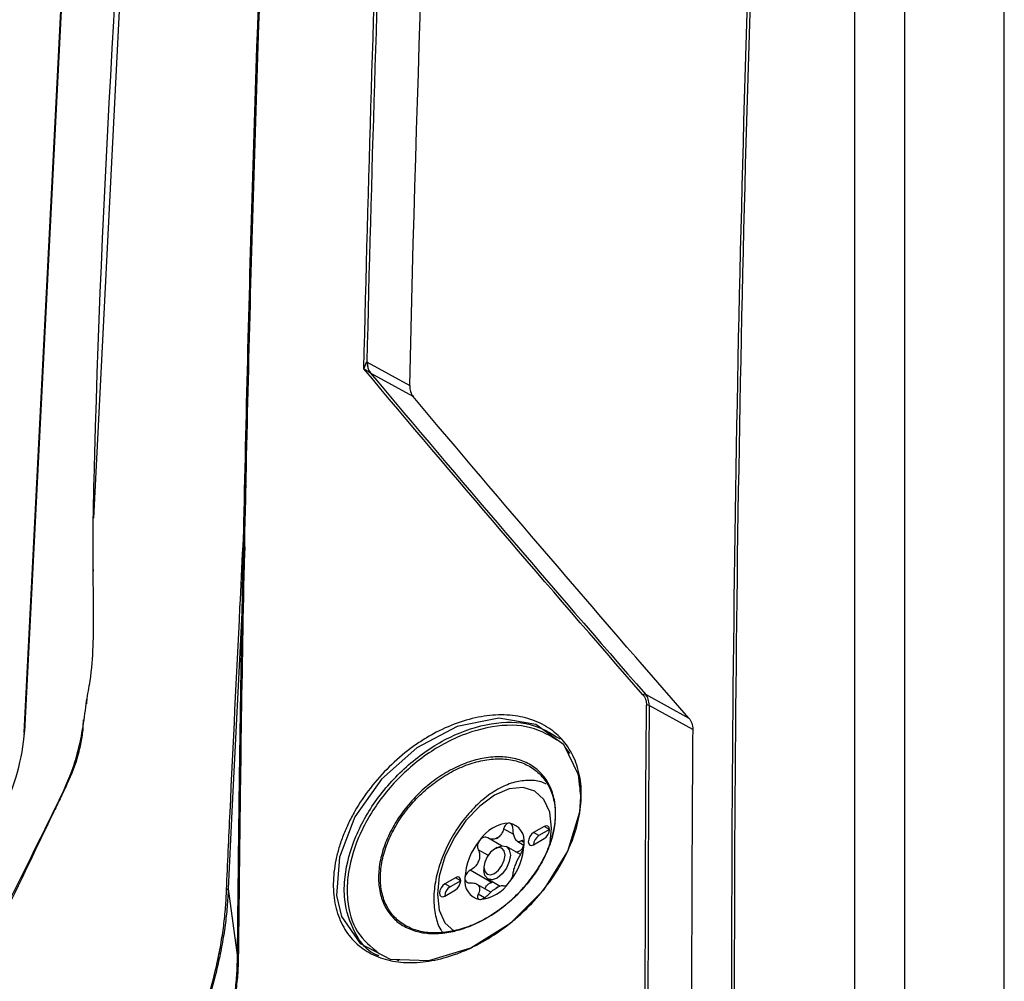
# Model space of a CAD drawing. Header units: millimetres. Extents: x 156 to 887, y -58 to 920.
# Tile 63 of 118: x 774 to 807, y 150 to 182. Entities that reach past the tile are written whole.
import ezdxf

# ---------------------------------------------------------------- set-up
doc = ezdxf.new("R2010")
doc.units = ezdxf.units.MM

msp = doc.modelspace()

# ---------------------------------------------------------------- linework, layer by layer
at = {"color": 7, "linetype": 'Continuous', "lineweight": 25}
for p, q in [((807.3, 138.506), (807.3, 247.16)), ((778.607, 239.828), (774.493, 158.47)), ((778.629, 239.858), (774.515, 158.5)), ((785.983, 170.859), (787.402, 170.075)), ((787.52, 169.701), (786.087, 170.492)), ((776.812, 163.791), (776.819, 163.923)), ((776.599, 159.429), (776.61, 159.637)), ((795.288, 159.747), (796.743, 158.944)), ((796.873, 158.563), (795.416, 159.367)), ((792.756, 157.757), (792.599, 157.971)), ((793.09, 156.506), (793.09, 156.481)), ((793.13, 156.31), (793.112, 156.477)), ((791.901, 155.321), (791.547, 155.117)), ((792.078, 155.219), (791.724, 155.015)), ((792.078, 155.219), (791.901, 155.321)), ((790.469, 154.672), (790.011, 154.936)), ((791.724, 155.015), (791.547, 155.117)), ((791.547, 154.709), (791.901, 154.913)), ((790.328, 154.617), (790.239, 154.566)), ((791.106, 154.379), (790.64, 154.648)), ((791, 154.827), (791.226, 154.696)), ((789.886, 153.954), (789.886, 153.852)), ((788.931, 153.607), (788.578, 153.403)), ((789.108, 153.505), (788.931, 153.607)), ((790.134, 153.448), (789.429, 153.855)), ((790.015, 153.565), (790.43, 153.326)), ((781.329, 153.236), (781.639, 150.939)), ((788.754, 153.301), (788.578, 153.403)), ((789.108, 153.505), (788.754, 153.301)), ((790.114, 153.122), (789.64, 153.395)), ((790.134, 153.448), (790.178, 153.471)), ((788.578, 152.994), (788.931, 153.198)), ((786.918, 150.877), (787.039, 150.84))]:
    msp.add_line(p, q, dxfattribs=at)
at = {"color": 8, "linetype": 'Continuous', "lineweight": 25}
for p, q in [((780.632, 240.999), (776.821, 165.638)), ((781.872, 164.337), (781.882, 164.331)), ((776.479, 158.888), (776.468, 158.654)), ((790.882, 155.05), (790.546, 155.244)), ((790.022, 154.355), (789.696, 154.543)), ((791.222, 154.782), (791.128, 154.836)), ((789.901, 152.935), (789.696, 153.054))]:
    msp.add_line(p, q, dxfattribs=at)
at = {"color": 7, "linetype": 'Continuous', "lineweight": 25, "flags": 128}
for points in [[(803.965, 248.519), (803.965, 208.511), (803.965, 140.248)], [(802.303, 141.042), (802.303, 154.682), (802.303, 212.516), (802.303, 224.065), (802.303, 231.294), (802.303, 238.523), (802.303, 240.371)], [(781.888, 164.676), (781.791, 162.686), (781.455, 155.826), (781.329, 153.236), (781.329, 153.236), (781.329, 153.236)], [(793.095, 156.635), (793.051, 157.044), (792.555, 158.062), (792.55, 158.068), (791.624, 158.736), (790.383, 158.945), (788.994, 158.666), (787.636, 157.95), (786.457, 156.9), (785.57, 155.64), (785.052, 154.299), (784.957, 153.016), (785.12, 152.31), (785.739, 151.401), (786.751, 150.883), (788.044, 150.836), (789.451, 151.264), (790.788, 152.096), (791.903, 153.214), (792.694, 154.49), (793.092, 155.806), (793.13, 156.31), (793.13, 156.31)], [(774.482, 158.126), (774.483, 158.136), (774.508, 158.44)], [(791.901, 154.913), (791.969, 154.968), (792.026, 155.045), (792.064, 155.133), (792.078, 155.219), (792.064, 155.289), (792.026, 155.334), (791.969, 155.345), (791.901, 155.321)], [(791.547, 155.117), (791.48, 155.062), (791.422, 154.985), (791.384, 154.897), (791.371, 154.811), (791.384, 154.741), (791.422, 154.696), (791.48, 154.685), (791.547, 154.709)], [(790.239, 153.749), (790.375, 153.859), (790.489, 154.013), (790.566, 154.19), (790.593, 154.362), (790.566, 154.503), (790.489, 154.591), (790.375, 154.613), (790.239, 154.566), (790.104, 154.457), (789.989, 154.302), (789.913, 154.125), (789.886, 153.954), (789.913, 153.813), (789.989, 153.725), (790.104, 153.702), (790.239, 153.749)], [(790.328, 154.617), (790.328, 154.617), (790.497, 154.676), (790.64, 154.648), (790.736, 154.538), (790.77, 154.362), (790.736, 154.147), (790.64, 153.926), (790.497, 153.733), (790.328, 153.596), (790.328, 153.596)], [(788.931, 153.198), (788.999, 153.253), (789.056, 153.33), (789.094, 153.419), (789.108, 153.505), (789.094, 153.575), (789.056, 153.619), (788.999, 153.63), (788.931, 153.607)], [(790.328, 153.596), (790.158, 153.538), (790.015, 153.565), (789.919, 153.676), (789.886, 153.852)], [(781.329, 153.236), (781.329, 153.236), (781.329, 153.236)], [(788.578, 153.403), (788.51, 153.348), (788.453, 153.271), (788.414, 153.182), (788.401, 153.096), (788.414, 153.026), (788.453, 152.982), (788.51, 152.971), (788.578, 152.994)]]:
    msp.add_lwpolyline(points, dxfattribs=at)
at = {"color": 8, "linetype": 'Continuous', "lineweight": 25, "flags": 128}
msp.add_lwpolyline([(792.09, 154.674), (792.151, 155.262), (792.086, 155.795), (791.895, 156.218), (791.591, 156.5), (791.195, 156.622), (790.734, 156.576), (790.239, 156.366), (789.744, 156.005), (789.283, 155.518), (788.887, 154.939), (788.583, 154.306), (788.392, 153.663), (788.327, 153.054), (788.392, 152.52), (788.583, 152.098), (788.887, 151.816), (788.916, 151.8)], dxfattribs=at)
at = {"color": 7, "linetype": 'Continuous', "lineweight": 25}
for centre, radius, start, end in [((786.605, 170.861), 0.636, 179.4866, 215.3126), ((786.589, 170.833), 0.607, 177.5914, 214.2553), ((795.263, 159.674), 0.0771, 71.0273, 137.2788), ((795.363, 159.263), 0.117, 63.0651, 108.0764), ((767.451, 159.037), 7.084, 333.3208, 355.6556), ((774.53, 158.47), 0.0366, 180.3087, 233.8602), ((790.811, 154.158), 1.278, 93.4295, 146.5651), ((790.622, 154.828), 0.616, 350.7481, 79.4532), ((791.396, 153.487), 2.149, 140.2279, 177.3607), ((790.806, 154.107), 0.957, 117.8394, 122.1552), ((790.077, 155.369), 0.502, 295.8812, 304.1134), ((790.615, 154.645), 0.409, 31.297, 38.9043), ((791.123, 155.002), 0.215, 207.8531, 222.3482), ((791.919, 154.698), 0.372, 121.6059, 178.3994), ((789.083, 154.828), 2.149, 320.2279, 357.3607), ((791.236, 153.569), 1.641, 157.2886, 160.3001), ((788.905, 154.473), 0.861, 335.9222, 341.6664), ((789.419, 154.645), 1.641, 337.2886, 340.3001), ((791.75, 153.74), 0.861, 155.9222, 161.6664), ((789.857, 153.487), 0.616, 170.7481, 259.4532), ((788.949, 152.984), 0.372, 121.6059, 178.3994), ((790.04, 153.569), 0.409, 211.297, 218.9043), ((789.532, 153.211), 0.215, 27.8531, 42.3482), ((789.668, 154.158), 1.278, 273.4295, 326.5651), ((789.85, 154.107), 0.957, 297.8394, 302.1552), ((790.578, 152.845), 0.502, 115.8812, 124.1134)]:
    msp.add_arc(centre, radius, start, end, dxfattribs=at)
at = {"color": 8, "linetype": 'Continuous', "lineweight": 25}
msp.add_arc((774.531, 158.465), 0.0386, 115.061, 172.9877, dxfattribs=at)
at = {"color": 7, "linetype": 'Continuous', "lineweight": 25}
for points, knots in [([(785.87, 170.628), (786.155, 183.094), (786.64, 195.44), (788.005, 219.89), (788.886, 231.988), (789.965, 243.956)], [0, 0, 0, 0, 0.5, 0.5, 1, 1, 1, 1]), ([(790.059, 243.945), (788.984, 232.017), (788.105, 219.96), (786.741, 195.593), (786.256, 183.289), (785.969, 170.866)], [0, 0, 0, 0, 0.5, 0.5, 1, 1, 1, 1]), ([(781.639, 150.939), (781.649, 151.914), (781.659, 152.886), (781.68, 154.83), (781.691, 155.801), (781.729, 158.713), (781.761, 160.653), (781.869, 166.464), (781.959, 170.327), (782.283, 181.884), (782.572, 189.543), (783.296, 204.768), (783.731, 212.334), (784.494, 223.609), (784.766, 227.355), (785.201, 232.956), (785.35, 234.82), (785.661, 238.544), (785.823, 240.403), (785.983, 242.257)], [0, 0, 0, 0, 0.03125, 0.03125, 0.0625, 0.0625, 0.125, 0.125, 0.25, 0.25, 0.5, 0.5, 0.75, 0.75, 0.875, 0.875, 0.9375, 0.9375, 1, 1, 1, 1]), ([(786.014, 242.287), (785.854, 240.435), (785.693, 238.578), (785.382, 234.858), (785.233, 232.996), (784.797, 227.398), (784.524, 223.653), (783.761, 212.381), (783.325, 204.816), (782.601, 189.59), (782.313, 181.929), (781.99, 170.366), (781.902, 166.501), (781.793, 160.685), (781.761, 158.743), (781.723, 155.827), (781.711, 154.855), (781.689, 152.908), (781.678, 151.933), (781.667, 150.957)], [0, 0, 0, 0, 0.0625, 0.0625, 0.125, 0.125, 0.25, 0.25, 0.5, 0.5, 0.75, 0.75, 0.875, 0.875, 0.9375, 0.9375, 0.96875, 0.96875, 1, 1, 1, 1]), ([(776.81, 164.035), (776.809, 164.246), (776.801, 165.189), (777.022, 175.665), (778.754, 201.383), (779.893, 226.015), (780.586, 240.988)], [0, 0, 0, 0, 0.008522, 0.038091, 0.415315, 1, 1, 1, 1]), ([(798.182, 148.235), (798.171, 156.083), (798.247, 163.891), (798.573, 179.421), (798.823, 187.143), (799.833, 210.183), (800.853, 225.376), (802.218, 240.379)], [0, 0, 0, 0, 0.25, 0.25, 0.5, 0.5, 1, 1, 1, 1]), ([(802.303, 240.371), (800.938, 225.369), (799.917, 210.177), (798.906, 187.138), (798.656, 179.416), (798.33, 163.887), (798.254, 156.079), (798.265, 148.231)], [0, 0, 0, 0, 0.5, 0.5, 0.75, 0.75, 1, 1, 1, 1]), ([(787.402, 170.075), (787.637, 180.229), (788.003, 190.302), (789, 210.29), (789.63, 220.198), (790.392, 230.021)], [0, 0, 0, 0, 0.5, 0.5, 1, 1, 1, 1]), ([(785.969, 170.866), (785.961, 170.863), (785.956, 170.855), (785.945, 170.839), (785.94, 170.83), (785.926, 170.802), (785.918, 170.782), (785.895, 170.719), (785.882, 170.675), (785.87, 170.628)], [0, 0, 0, 0, 0.125, 0.125, 0.25, 0.25, 0.5, 0.5, 1, 1, 1, 1]), ([(786.086, 170.493), (786.075, 170.501), (786.064, 170.508), (786.044, 170.522), (786.034, 170.528), (786.006, 170.546), (785.988, 170.558), (785.935, 170.59), (785.902, 170.61), (785.87, 170.628)], [0, 0, 0, 0, 0.125, 0.125, 0.25, 0.25, 0.5, 0.5, 1, 1, 1, 1]), ([(787.402, 170.075), (787.401, 170.001), (787.41, 169.932), (787.45, 169.805), (787.48, 169.749), (787.52, 169.701)], [0, 0, 0, 0, 0.5, 0.5, 1, 1, 1, 1]), ([(781.271, 153.211), (781.311, 154.073), (781.457, 157.224), (781.678, 161.74), (781.859, 165.4), (781.927, 166.778)], [0, 0, 0, 0, 0.190392, 0.695356, 1, 1, 1, 1]), ([(732.615, 122.278), (732.801, 122.119), (733.174, 121.803), (733.876, 121.819), (734.629, 122.065), (735.416, 122.511), (744.668, 128.12), (754.481, 133.669), (764.808, 139.464), (766.598, 140.467), (767.842, 141.307), (768.539, 141.944), (769.4, 143.143), (770.12, 144.547), (770.812, 146.067), (772.384, 149.481), (773.977, 152.814), (775.604, 156.038), (776.077, 157.061), (776.427, 158.243), (776.517, 158.956), (776.589, 159.521)], [0, 0, 0, 0, 0.018571, 0.037138, 0.046372, 0.064901, 0.083503, 0.595226, 0.646151, 0.697026, 0.701217, 0.719879, 0.738542, 0.762376, 0.78636, 0.810348, 0.92362, 0.943887, 0.964015, 0.971484, 1, 1, 1, 1]), ([(795.206, 159.727), (795.246, 159.681), (795.276, 159.628), (795.317, 159.508), (795.327, 159.444), (795.326, 159.374)], [0, 0, 0, 0, 0.5, 0.5, 1, 1, 1, 1]), ([(795.416, 159.367), (795.416, 159.443), (795.406, 159.512), (795.362, 159.641), (795.33, 159.698), (795.288, 159.747)], [0, 0, 0, 0, 0.5, 0.5, 1, 1, 1, 1]), ([(793.145, 156.378), (793.144, 156.249), (793.136, 156.117), (793.106, 155.85), (793.084, 155.715), (792.998, 155.31), (792.915, 155.038), (792.75, 154.629), (792.689, 154.492), (792.554, 154.222), (792.482, 154.089), (792.248, 153.695), (792.071, 153.439), (791.675, 152.945), (791.462, 152.714), (791.121, 152.388), (791.004, 152.284), (790.762, 152.081), (790.638, 151.984), (790.262, 151.71), (790.004, 151.548), (789.609, 151.335), (789.474, 151.268), (789.205, 151.148), (789.071, 151.094), (788.671, 150.95), (788.406, 150.878), (788.01, 150.807), (787.879, 150.789), (787.623, 150.768), (787.497, 150.763), (787.128, 150.77), (786.891, 150.799), (786.441, 150.913), (786.234, 150.994), (785.95, 151.154), (785.86, 151.213), (785.688, 151.345), (785.607, 151.417), (785.382, 151.65), (785.256, 151.825), (785.05, 152.217), (784.971, 152.435), (784.868, 152.9), (784.843, 153.149), (784.847, 153.66), (784.876, 153.924), (784.96, 154.333), (784.995, 154.471), (785.076, 154.745), (785.17, 155.019), (785.288, 155.291), (785.419, 155.563), (785.49, 155.7), (785.72, 156.101), (785.893, 156.359), (786.278, 156.855), (786.491, 157.095), (786.939, 157.535), (787.176, 157.738), (787.55, 158.017), (787.678, 158.106), (787.935, 158.271), (788.064, 158.348), (788.456, 158.561), (788.723, 158.682), (789.263, 158.875), (789.529, 158.946), (789.922, 159.014), (790.052, 159.031), (790.31, 159.051), (790.439, 159.054), (790.814, 159.044), (791.051, 159.012), (791.502, 158.895), (791.718, 158.809), (792.105, 158.591), (792.279, 158.458), (792.51, 158.223), (792.582, 158.138), (792.713, 157.959), (792.772, 157.865), (792.931, 157.569), (793.012, 157.353), (793.12, 156.884), (793.147, 156.638), (793.145, 156.378)], [0, 0, 0, 0, 0.015625, 0.015625, 0.03125, 0.03125, 0.0625, 0.0625, 0.078125, 0.078125, 0.09375, 0.09375, 0.125, 0.125, 0.15625, 0.15625, 0.171875, 0.171875, 0.1875, 0.1875, 0.21875, 0.21875, 0.234375, 0.234375, 0.25, 0.25, 0.28125, 0.28125, 0.296875, 0.296875, 0.3125, 0.3125, 0.34375, 0.34375, 0.375, 0.375, 0.390625, 0.390625, 0.40625, 0.40625, 0.4375, 0.4375, 0.46875, 0.46875, 0.5, 0.5, 0.53125, 0.53125, 0.546875, 0.546875, 0.5625, 0.578125, 0.578125, 0.59375, 0.59375, 0.625, 0.625, 0.65625, 0.65625, 0.6875, 0.6875, 0.703125, 0.703125, 0.71875, 0.71875, 0.75, 0.75, 0.78125, 0.78125, 0.796875, 0.796875, 0.8125, 0.8125, 0.84375, 0.84375, 0.875, 0.875, 0.90625, 0.90625, 0.921875, 0.921875, 0.9375, 0.9375, 0.96875, 0.96875, 1, 1, 1, 1]), ([(786.374, 150.994), (786.362, 150.997), (785.982, 151.112), (785.526, 151.747), (785.198, 152.687), (785.215, 153.802), (785.537, 154.994), (786.313, 156.336), (787.414, 157.505), (788.74, 158.378), (790.143, 158.831), (791.47, 158.836), (792.119, 158.444), (792.433, 158.253)], [0, 0, 0, 0, 0.003306, 0.108133, 0.210516, 0.271914, 0.373531, 0.475079, 0.577891, 0.683017, 0.79025, 0.898454, 1, 1, 1, 1]), ([(776.468, 158.654), (776.463, 158.58), (776.455, 158.504), (776.435, 158.351), (776.424, 158.273), (776.381, 158.037), (776.344, 157.875), (776.207, 157.384), (776.085, 157.059), (775.896, 156.654), (775.856, 156.573), (775.779, 156.412), (775.662, 156.169), (775.39, 155.603), (774.535, 153.823), (773.135, 150.911), (771.58, 147.676), (770.492, 145.411), (769.986, 144.359), (769.792, 143.955), (769.714, 143.793), (769.676, 143.712), (769.557, 143.47), (769.471, 143.31), (769.285, 142.993), (769.186, 142.837), (768.979, 142.536), (768.87, 142.391), (768.644, 142.109), (768.524, 141.973), (768.282, 141.716), (768.158, 141.595), (767.907, 141.369), (767.779, 141.264), (767.518, 141.071), (767.388, 140.983), (767.192, 140.867), (767.127, 140.83), (766.997, 140.755), (766.803, 140.642), (765.568, 139.93), (762.319, 138.054), (755.041, 133.853), (746.723, 129.051), (739.445, 124.849), (736.196, 122.974), (735.027, 122.299), (734.832, 122.186), (734.767, 122.15), (734.638, 122.085), (734.574, 122.054), (734.381, 121.971), (734.254, 121.926), (734.002, 121.858), (733.877, 121.835), (733.638, 121.813), (733.524, 121.814), (733.305, 121.839), (733.2, 121.864), (733.004, 121.937), (732.913, 121.984), (732.788, 122.072), (732.748, 122.104), (732.691, 122.156), (732.672, 122.174), (732.636, 122.212), (732.618, 122.232), (732.601, 122.251)], [0, 0, 0, 0, 0.003906, 0.003906, 0.007812, 0.007812, 0.015625, 0.015625, 0.03125, 0.03125, 0.035156, 0.035156, 0.039062, 0.046875, 0.0625, 0.125, 0.1875, 0.21875, 0.234375, 0.238281, 0.238281, 0.242187, 0.242187, 0.25, 0.25, 0.257812, 0.257812, 0.265625, 0.265625, 0.273437, 0.273437, 0.28125, 0.28125, 0.289062, 0.289062, 0.296875, 0.296875, 0.300781, 0.300781, 0.304687, 0.3125, 0.375, 0.5, 0.75, 0.875, 0.9375, 0.945313, 0.945313, 0.949219, 0.949219, 0.953125, 0.953125, 0.960938, 0.960938, 0.96875, 0.96875, 0.976563, 0.976563, 0.984375, 0.984375, 0.992188, 0.992188, 0.996094, 0.996094, 0.998047, 0.998047, 1, 1, 1, 1]), ([(792.435, 158.151), (792.124, 158.34), (791.482, 158.729), (790.171, 158.726), (788.786, 158.283), (787.479, 157.427), (786.393, 156.278), (785.627, 154.96), (785.307, 153.783), (785.297, 152.698), (785.571, 151.733), (786.109, 151.292), (786.374, 151.076)], [0, 0, 0, 0, 0.102931, 0.212126, 0.320348, 0.426436, 0.530176, 0.632625, 0.735131, 0.797062, 0.900335, 1, 1, 1, 1]), ([(792.271, 156.012), (792.29, 155.835), (792.288, 155.649), (792.244, 155.271), (792.204, 155.078), (792.114, 154.786), (792.079, 154.687), (792, 154.492), (791.957, 154.395), (791.814, 154.108), (791.703, 153.919), (791.448, 153.551), (791.308, 153.377), (791.005, 153.046), (790.84, 152.888), (790.497, 152.601), (790.319, 152.471), (790.042, 152.297), (789.948, 152.242), (789.759, 152.14), (789.664, 152.093), (789.379, 151.966), (789.188, 151.898), (788.901, 151.821), (788.806, 151.799), (788.618, 151.766), (788.526, 151.754), (788.253, 151.732), (788.076, 151.735), (787.736, 151.78), (787.577, 151.821), (787.355, 151.909), (787.284, 151.942), (787.147, 152.02), (787.082, 152.063), (786.899, 152.205), (786.792, 152.315), (786.611, 152.567), (786.536, 152.71), (786.425, 153.018), (786.388, 153.187), (786.353, 153.536), (786.355, 153.718), (786.387, 154.004), (786.402, 154.1), (786.442, 154.294), (786.492, 154.488), (786.559, 154.683), (786.636, 154.879), (786.679, 154.977), (786.82, 155.269), (786.929, 155.458), (787.178, 155.826), (787.318, 156.006), (787.618, 156.34), (787.778, 156.497), (788.034, 156.715), (788.122, 156.785), (788.3, 156.917), (788.39, 156.979), (788.664, 157.154), (788.852, 157.257), (789.235, 157.428), (789.426, 157.496), (789.71, 157.572), (789.805, 157.593), (789.993, 157.625), (790.087, 157.637), (790.363, 157.658), (790.54, 157.654), (790.88, 157.607), (791.043, 157.564), (791.343, 157.444), (791.48, 157.366), (791.667, 157.223), (791.726, 157.17), (791.836, 157.058), (791.886, 156.999), (792.024, 156.809), (792.1, 156.667), (792.215, 156.356), (792.253, 156.189), (792.271, 156.012)], [0, 0, 0, 0, 0.03125, 0.03125, 0.0625, 0.0625, 0.078125, 0.078125, 0.09375, 0.09375, 0.125, 0.125, 0.15625, 0.15625, 0.1875, 0.1875, 0.21875, 0.21875, 0.234375, 0.234375, 0.25, 0.25, 0.28125, 0.28125, 0.296875, 0.296875, 0.3125, 0.3125, 0.34375, 0.34375, 0.375, 0.375, 0.390625, 0.390625, 0.40625, 0.40625, 0.4375, 0.4375, 0.46875, 0.46875, 0.5, 0.5, 0.53125, 0.53125, 0.546875, 0.546875, 0.5625, 0.578125, 0.578125, 0.59375, 0.59375, 0.625, 0.625, 0.65625, 0.65625, 0.6875, 0.6875, 0.703125, 0.703125, 0.71875, 0.71875, 0.75, 0.75, 0.78125, 0.78125, 0.796875, 0.796875, 0.8125, 0.8125, 0.84375, 0.84375, 0.875, 0.875, 0.90625, 0.90625, 0.921875, 0.921875, 0.9375, 0.9375, 0.96875, 0.96875, 1, 1, 1, 1]), ([(792.261, 155.963), (792.243, 156.138), (792.205, 156.302), (792.092, 156.609), (792.017, 156.748), (791.88, 156.936), (791.831, 156.995), (791.723, 157.106), (791.664, 157.157), (791.479, 157.299), (791.344, 157.376), (791.048, 157.495), (790.886, 157.537), (790.55, 157.583), (790.376, 157.588), (790.103, 157.568), (790.011, 157.556), (789.824, 157.525), (789.731, 157.504), (789.45, 157.43), (789.262, 157.363), (788.884, 157.195), (788.698, 157.094), (788.427, 156.922), (788.338, 156.861), (788.163, 156.732), (788.076, 156.663), (787.823, 156.448), (787.664, 156.294), (787.368, 155.965), (787.23, 155.789), (786.984, 155.426), (786.876, 155.24), (786.737, 154.953), (786.694, 154.856), (786.619, 154.663), (786.552, 154.471), (786.503, 154.28), (786.463, 154.089), (786.448, 153.994), (786.417, 153.713), (786.415, 153.533), (786.449, 153.189), (786.486, 153.023), (786.595, 152.719), (786.669, 152.578), (786.849, 152.329), (786.954, 152.221), (787.135, 152.081), (787.2, 152.038), (787.335, 151.962), (787.405, 151.928), (787.624, 151.841), (787.781, 151.801), (788.117, 151.756), (788.292, 151.753), (788.561, 151.775), (788.653, 151.786), (788.838, 151.819), (788.932, 151.839), (789.215, 151.915), (789.403, 151.982), (789.685, 152.107), (789.779, 152.152), (789.966, 152.252), (790.059, 152.306), (790.332, 152.478), (790.508, 152.606), (790.847, 152.888), (791.01, 153.043), (791.309, 153.368), (791.447, 153.54), (791.699, 153.902), (791.809, 154.088), (791.95, 154.37), (791.993, 154.466), (792.071, 154.658), (792.105, 154.755), (792.194, 155.043), (792.235, 155.232), (792.277, 155.605), (792.279, 155.788), (792.261, 155.963)], [0, 0, 0, 0, 0.03125, 0.03125, 0.0625, 0.0625, 0.078125, 0.078125, 0.09375, 0.09375, 0.125, 0.125, 0.15625, 0.15625, 0.1875, 0.1875, 0.203125, 0.203125, 0.21875, 0.21875, 0.25, 0.25, 0.28125, 0.28125, 0.296875, 0.296875, 0.3125, 0.3125, 0.34375, 0.34375, 0.375, 0.375, 0.40625, 0.40625, 0.421875, 0.421875, 0.4375, 0.453125, 0.453125, 0.46875, 0.46875, 0.5, 0.5, 0.53125, 0.53125, 0.5625, 0.5625, 0.59375, 0.59375, 0.609375, 0.609375, 0.625, 0.625, 0.65625, 0.65625, 0.6875, 0.6875, 0.703125, 0.703125, 0.71875, 0.71875, 0.75, 0.75, 0.765625, 0.765625, 0.78125, 0.78125, 0.8125, 0.8125, 0.84375, 0.84375, 0.875, 0.875, 0.90625, 0.90625, 0.921875, 0.921875, 0.9375, 0.9375, 0.96875, 0.96875, 1, 1, 1, 1]), ([(791.959, 156.741), (791.958, 156.742), (791.832, 156.828), (791.512, 156.87), (791.039, 156.853), (790.537, 156.682), (790.03, 156.381), (789.54, 155.953), (789.096, 155.426), (788.723, 154.827), (788.438, 154.188), (788.257, 153.537), (788.187, 152.901), (788.252, 152.341), (788.361, 151.965), (788.475, 151.818), (788.493, 151.794)], [0, 0, 0, 0, 0.000902, 0.076993, 0.153005, 0.232329, 0.315213, 0.39957, 0.483775, 0.567772, 0.65184, 0.736258, 0.821399, 0.907558, 0.985234, 1, 1, 1, 1]), ([(793.03, 157.069), (793.054, 156.963), (793.094, 156.784), (793.091, 156.586), (793.09, 156.506)], [0, 0, 0, 0, 0.5961677, 1, 1, 1, 1]), ([(790.546, 155.244), (790.528, 155.183), (790.503, 155.127), (790.44, 155.027), (790.402, 154.985), (790.359, 154.953)], [0, 0, 0, 0, 0.5, 0.5, 1, 1, 1, 1]), ([(790.734, 155.434), (790.698, 155.437), (790.659, 155.419), (790.59, 155.351), (790.563, 155.301), (790.546, 155.244)], [0, 0, 0, 0, 0.5, 0.5, 1, 1, 1, 1]), ([(790.861, 155.216), (790.86, 155.274), (790.848, 155.327), (790.803, 155.406), (790.771, 155.43), (790.734, 155.434)], [0, 0, 0, 0, 0.5, 0.5, 1, 1, 1, 1]), ([(789.744, 154.862), (789.708, 154.817), (789.683, 154.76), (789.666, 154.645), (789.674, 154.589), (789.696, 154.543)], [0, 0, 0, 0, 0.5, 0.5, 1, 1, 1, 1]), ([(790.011, 154.936), (789.971, 154.959), (789.923, 154.965), (789.827, 154.939), (789.781, 154.907), (789.744, 154.862)], [0, 0, 0, 0, 0.5, 0.5, 1, 1, 1, 1]), ([(789.696, 154.543), (789.72, 154.494), (789.735, 154.44), (789.745, 154.323), (789.74, 154.262), (789.722, 154.202)], [0, 0, 0, 0, 0.5, 0.5, 1, 1, 1, 1]), ([(790.946, 154.471), (790.963, 154.471), (791.024, 154.468), (791.11, 154.517), (791.185, 154.599), (791.207, 154.67), (791.216, 154.702)], [0, 0, 0, 0, 0.133727, 0.47071, 0.764953, 1, 1, 1, 1]), ([(791.128, 154.836), (791.101, 154.822), (791.056, 154.799), (791.017, 154.823), (791.003, 154.832)], [0, 0, 0, 0, 0.629107, 1, 1, 1, 1]), ([(791.229, 154.729), (791.229, 154.778), (791.219, 154.815), (791.181, 154.853), (791.156, 154.853), (791.128, 154.836)], [0, 0, 0, 0, 0.5, 0.5, 1, 1, 1, 1]), ([(791.128, 154.415), (791.156, 154.457), (791.181, 154.51), (791.218, 154.622), (791.229, 154.681), (791.229, 154.729)], [0, 0, 0, 0, 0.5, 0.5, 1, 1, 1, 1]), ([(790.861, 153.727), (790.862, 153.762), (790.87, 153.803), (790.894, 153.9), (790.912, 153.953), (790.933, 154.011)], [0, 0, 0, 0, 0.5, 0.5, 1, 1, 1, 1]), ([(789.429, 153.855), (789.378, 153.827), (789.332, 153.786), (789.267, 153.689), (789.249, 153.635), (789.249, 153.586)], [0, 0, 0, 0, 0.5, 0.5, 1, 1, 1, 1]), ([(789.249, 153.586), (789.249, 153.538), (789.267, 153.496), (789.332, 153.442), (789.378, 153.43), (789.429, 153.434)], [0, 0, 0, 0, 0.5, 0.5, 1, 1, 1, 1]), ([(790.734, 153.454), (790.77, 153.499), (790.803, 153.551), (790.848, 153.65), (790.86, 153.694), (790.861, 153.727)], [0, 0, 0, 0, 0.5, 0.5, 1, 1, 1, 1]), ([(781.329, 153.236), (781.322, 153.039), (781.31, 152.838), (781.275, 152.429), (781.252, 152.222), (781.196, 151.804), (781.162, 151.592), (781.084, 151.163), (781.04, 150.946), (780.941, 150.51), (780.886, 150.292), (780.767, 149.852), (780.704, 149.631), (780.561, 149.189), (780.481, 148.969), (780.306, 148.533), (780.207, 148.318), (780.107, 148.103)], [0, 0, 0, 0, 0.125, 0.125, 0.25, 0.25, 0.375, 0.375, 0.5, 0.5, 0.625, 0.625, 0.75, 0.75, 0.875, 0.875, 1, 1, 1, 1]), ([(781.329, 153.236), (781.326, 153.231), (781.321, 153.227), (781.316, 153.224), (781.313, 153.222), (781.311, 153.221), (781.308, 153.22), (781.298, 153.215), (781.284, 153.212), (781.271, 153.211)], [0, 0, 0, 0, 0.0000503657, 0.0000503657, 0.0000503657, 0.0000701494, 0.0000701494, 0.0000701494, 0.0001531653, 0.0001531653, 0.0001531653, 0.0001531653]), ([(789.429, 153.434), (789.484, 153.438), (789.535, 153.434), (789.625, 153.407), (789.663, 153.386), (789.691, 153.356)], [0, 0, 0, 0, 0.5, 0.5, 1, 1, 1, 1]), ([(789.927, 153.23), (789.929, 153.242), (789.934, 153.278), (789.97, 153.336), (790.031, 153.397), (790.091, 153.431), (790.127, 153.445), (790.134, 153.448)], [0, 0, 0, 0, 0.137233, 0.387699, 0.647449, 0.931806, 1, 1, 1, 1]), ([(790.011, 153.026), (790.055, 153.072), (790.102, 153.115), (790.2, 153.196), (790.249, 153.231), (790.296, 153.26)], [0, 0, 0, 0, 0.5, 0.5, 1, 1, 1, 1]), ([(790.546, 153.334), (790.563, 153.324), (790.59, 153.33), (790.659, 153.372), (790.698, 153.408), (790.734, 153.454)], [0, 0, 0, 0, 0.5, 0.5, 1, 1, 1, 1]), ([(780.078, 148.11), (780.127, 148.216), (780.177, 148.323), (780.273, 148.537), (780.319, 148.645), (780.449, 148.97), (780.528, 149.19), (780.67, 149.629), (780.732, 149.849), (780.849, 150.286), (780.903, 150.503), (781, 150.936), (781.043, 151.152), (781.118, 151.579), (781.15, 151.79), (781.204, 152.206), (781.225, 152.411), (781.256, 152.816), (781.265, 153.015), (781.271, 153.211)], [0, 0, 0, 0, 0.0625, 0.0625, 0.125, 0.125, 0.25, 0.25, 0.375, 0.375, 0.5, 0.5, 0.625, 0.625, 0.75, 0.75, 0.875, 0.875, 1, 1, 1, 1]), ([(789.696, 153.054), (789.673, 153.009), (789.666, 152.968), (789.683, 152.905), (789.708, 152.885), (789.744, 152.882)], [0, 0, 0, 0, 0.5, 0.5, 1, 1, 1, 1]), ([(789.744, 152.882), (789.781, 152.879), (789.827, 152.892), (789.923, 152.945), (789.971, 152.983), (790.011, 153.026)], [0, 0, 0, 0, 0.5, 0.5, 1, 1, 1, 1]), ([(780.236, 145.888), (780.346, 146.099), (780.456, 146.311), (780.659, 146.736), (780.752, 146.949), (780.925, 147.378), (781.006, 147.593), (781.153, 148.022), (781.22, 148.236), (781.338, 148.663), (781.39, 148.876), (781.48, 149.299), (781.517, 149.508), (781.578, 149.924), (781.601, 150.13), (781.628, 150.536), (781.633, 150.736), (781.639, 150.937)], [0, 0, 0, 0, 0.125, 0.125, 0.25, 0.25, 0.375, 0.375, 0.5, 0.5, 0.625, 0.625, 0.75, 0.75, 0.875, 0.875, 1, 1, 1, 1]), ([(781.667, 150.957), (781.661, 150.755), (781.655, 150.553), (781.625, 150.144), (781.601, 149.936), (781.508, 149.309), (781.418, 148.883), (781.239, 148.241), (781.172, 148.026), (781.024, 147.596), (780.943, 147.38), (780.768, 146.95), (780.675, 146.736), (780.472, 146.31), (780.362, 146.097), (780.252, 145.885)], [0, 0, 0, 0, 0.125, 0.125, 0.25, 0.25, 0.5, 0.5, 0.625, 0.625, 0.75, 0.75, 0.875, 0.875, 1, 1, 1, 1]), ([(781.639, 150.937), (781.642, 150.941), (781.646, 150.945), (781.651, 150.949), (781.654, 150.951), (781.657, 150.952), (781.66, 150.954), (781.662, 150.955), (781.665, 150.956), (781.667, 150.957)], [0, 0, 0, 0, 0.00004820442, 0.00004820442, 0.00004820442, 0.00007294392, 0.00007294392, 0.00007294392, 0.00009115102, 0.00009115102, 0.00009115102, 0.00009115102]), ([(781.639, 150.937), (781.639, 150.937), (781.639, 150.937), (781.639, 150.937), (781.639, 150.937), (781.639, 150.937), (781.639, 150.937), (781.639, 150.937), (781.639, 150.937), (781.639, 150.937), (781.639, 150.937), (781.639, 150.938), (781.639, 150.938), (781.639, 150.939), (781.639, 150.939), (781.639, 150.939)], [0, 0, 0, 0, 0.00000059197, 0.00000059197, 0.00000059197, 0.00000136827, 0.00000136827, 0.00000136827, 0.00000283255, 0.00000283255, 0.00000283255, 0.00000813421, 0.00000813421, 0.00000813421, 0.00001063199, 0.00001063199, 0.00001063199, 0.00001063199])]:
    msp.add_open_spline(points, degree=3, knots=knots, dxfattribs=at)
for points in [[(785.969, 170.866), (785.973, 170.864), (785.978, 170.862), (785.983, 170.859)], [(795.206, 159.727), (791.99, 163.412), (788.879, 167.046), (785.87, 170.628)], [(786.087, 170.492), (786.087, 170.492), (786.086, 170.493), (786.086, 170.493)], [(786.087, 170.492), (789.054, 166.961), (792.12, 163.379), (795.288, 159.747)], [(796.743, 158.944), (793.567, 162.581), (790.494, 166.166), (787.52, 169.701)], [(795.286, 148.725), (795.284, 152.284), (795.297, 155.833), (795.326, 159.374)], [(795.416, 159.367), (795.386, 155.807), (795.373, 152.237), (795.376, 148.659)], [(796.743, 158.944), (796.829, 158.846), (796.875, 158.714), (796.873, 158.563)], [(796.873, 158.563), (796.844, 154.989), (796.831, 151.407), (796.835, 147.815)], [(790.933, 154.902), (790.891, 154.976), (790.864, 155.091), (790.861, 155.216)], [(790.296, 154.917), (790.202, 154.875), (790.098, 154.885), (790.011, 154.936)], [(790.977, 154.844), (790.973, 154.848), (790.969, 154.852), (790.964, 154.857)], [(790.964, 154.091), (791.013, 154.21), (791.069, 154.326), (791.128, 154.415)], [(789.691, 154.122), (789.635, 154.008), (789.538, 153.915), (789.429, 153.855)], [(789.722, 153.312), (789.757, 153.241), (789.744, 153.15), (789.696, 153.054)], [(790.359, 153.297), (790.446, 153.342), (790.509, 153.356), (790.546, 153.334)]]:
    msp.add_open_spline(points, degree=3, dxfattribs=at)
at = {"color": 8, "linetype": 'Continuous', "lineweight": 25}
msp.add_open_spline([(776.589, 159.521), (776.631, 159.746), (776.825, 160.783), (776.823, 162.258), (776.814, 163.511), (776.81, 164.035)], degree=3, knots=[0, 0, 0, 0, 0.139077, 0.639422, 1, 1, 1, 1], dxfattribs=at)

doc.saveas('drawing.dxf')
